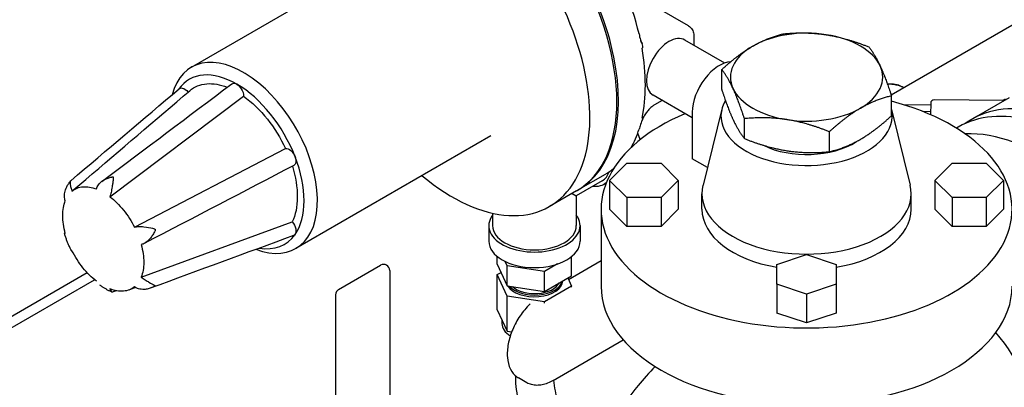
# Model space of a CAD drawing. Header units: inches. Extents: x 17 to 189, y 68 to 193.
# Tile 15 of 43: x 68.25 to 81.19, y 142.46 to 147.29. Entities that reach past the tile are written whole.
import ezdxf

# ---------------------------------------------------------------- set-up
doc = ezdxf.new("R2010")
doc.units = ezdxf.units.IN
doc.header["$LTSCALE"] = 10.666667
doc.header["$MEASUREMENT"] = 0
doc.layers.get('0').update_dxf_attribs({"lineweight": 25})

msp = doc.modelspace()

# ---------------------------------------------------------------- linework, layer by layer
for p, q in [((86.627, 150.301), (79.702, 146.303)), ((73.067, 148.148), (70.504, 146.668)), ((77.039, 147.212), (76.199, 147.697)), ((77.514, 146.725), (76.991, 147.027)), ((77.109, 147.072), (77.109, 146.958)), ((77.475, 146.376), (77.475, 146.638)), ((69.436, 144.968), (71.191, 146.288)), ((77.087, 146.004), (76.572, 146.301)), ((76.691, 146.233), (76.592, 146.176)), ((79.705, 146.031), (79.705, 146.293)), ((81.188, 146.232), (80.267, 146.241)), ((81.251, 146.269), (80.756, 145.983)), ((81.164, 146.233), (81.203, 146.255)), ((77.087, 146.079), (77.087, 145.467)), ((77.476, 146.12), (77.229, 145.12)), ((79.705, 146.113), (79.951, 145.12)), ((79.862, 146.179), (80.221, 146.175)), ((80.218, 146.085), (80.125, 146.086)), ((80.221, 146.197), (80.217, 146.047)), ((77.773, 145.732), (77.773, 145.994)), ((78.889, 145.559), (78.889, 145.822)), ((80.583, 145.883), (80.56, 145.87)), ((74.442, 145.767), (71.879, 144.287)), ((76.405, 145.719), (76.372, 145.805)), ((69.758, 144.567), (71.743, 145.601)), ((76.291, 145.621), (76.286, 145.618)), ((77.286, 145.352), (77.087, 145.467)), ((76.002, 145.183), (76.227, 145.408)), ((76.227, 145.408), (76.677, 145.408)), ((76.677, 145.408), (76.902, 145.183)), ((80.277, 145.183), (80.502, 145.408)), ((80.502, 145.408), (80.952, 145.408)), ((80.952, 145.408), (81.177, 145.183)), ((68.937, 145.041), (69.117, 145.195)), ((75.904, 145.177), (75.564, 144.981)), ((75.942, 145.261), (75.588, 145.057)), ((76.002, 145.183), (76.002, 144.803)), ((76.227, 144.958), (76.002, 145.183)), ((76.902, 145.183), (76.677, 144.958)), ((76.902, 145.183), (76.902, 144.803)), ((80.277, 145.183), (80.277, 144.803)), ((80.502, 144.958), (80.277, 145.183)), ((81.177, 145.183), (80.952, 144.958)), ((81.177, 145.183), (81.177, 144.803)), ((75.566, 145.044), (75.212, 144.84)), ((75.958, 145.151), (75.929, 145.134)), ((75.51, 145.012), (75.564, 144.981)), ((75.564, 144.981), (75.564, 144.588)), ((76.227, 144.958), (76.227, 144.578)), ((76.677, 144.958), (76.227, 144.958)), ((76.677, 144.958), (76.677, 144.578)), ((77.215, 144.803), (77.215, 145.008)), ((79.965, 144.803), (79.965, 145.008)), ((80.502, 144.958), (80.502, 144.578)), ((80.952, 144.958), (80.502, 144.958)), ((80.952, 144.958), (80.952, 144.578)), ((75.89, 144.803), (75.89, 143.791)), ((76.227, 144.578), (76.002, 144.803)), ((76.902, 144.803), (76.677, 144.578)), ((80.502, 144.578), (80.277, 144.803)), ((81.177, 144.803), (80.952, 144.578)), ((74.464, 144.752), (74.464, 144.588)), ((69.846, 143.91), (71.832, 144.638)), ((74.414, 144.588), (74.414, 144.384)), ((75.614, 144.588), (75.614, 144.384)), ((76.677, 144.578), (76.227, 144.578)), ((80.952, 144.578), (80.502, 144.578)), ((74.526, 144.08), (74.526, 144.182)), ((75.502, 143.929), (75.502, 144.182)), ((78.2, 144.079), (78.59, 144.209)), ((78.59, 144.209), (78.98, 144.079)), ((72.441, 143.75), (72.992, 144.069)), ((74.526, 144.08), (74.657, 143.798)), ((74.657, 144.061), (74.63, 144.118)), ((75.145, 143.986), (74.657, 144.061)), ((74.657, 143.798), (74.657, 144.061)), ((75.317, 144.085), (75.145, 143.986)), ((75.89, 144.125), (75.463, 143.878)), ((78.2, 143.819), (78.2, 144.079)), ((78.98, 144.079), (78.98, 143.819)), ((56.099, 136.446), (69.135, 143.972)), ((56.099, 136.293), (69.235, 143.877)), ((73.112, 143.999), (73.112, 141.631)), ((74.526, 143.945), (74.575, 143.974)), ((74.526, 143.482), (74.526, 143.945)), ((74.657, 143.663), (74.526, 143.945)), ((75.145, 143.723), (75.145, 143.986)), ((75.145, 143.723), (75.502, 143.929)), ((75.453, 143.901), (75.502, 143.794)), ((74.657, 143.798), (75.145, 143.723)), ((75.502, 143.794), (75.145, 143.588)), ((75.502, 143.78), (75.502, 143.794)), ((78.2, 143.819), (78.2, 143.44)), ((78.59, 143.689), (78.2, 143.819)), ((78.98, 143.819), (78.59, 143.689)), ((78.98, 143.819), (78.98, 143.44)), ((72.401, 143.681), (72.401, 141.313)), ((74.657, 143.2), (74.657, 143.663)), ((75.145, 143.588), (74.657, 143.663)), ((78.59, 143.689), (78.59, 143.31)), ((75.145, 143.568), (75.145, 143.588)), ((74.526, 143.482), (74.657, 143.2)), ((78.59, 143.31), (78.2, 143.44)), ((78.98, 143.44), (78.59, 143.31)), ((74.586, 143.352), (74.586, 143.304)), ((74.657, 143.2), (74.715, 143.191)), ((75.26, 142.554), (76.182, 143.086)), ((74.764, 142.617), (74.764, 142.598)), ((74.914, 142.524), (74.804, 142.588))]:
    msp.add_line(p, q)
for centre, radius, start, end in [((80.266, 146.196), 0.045, 89.4731, 178.4196), ((73.032, 143.999), 0.08, 0, 120), ((72.481, 143.681), 0.08, 120, 180)]:
    msp.add_arc(centre, radius, start, end)
for centre, major_axis, start_param, end_param in [((74.66, 147.48), (-1.281, 2.219), 4.230484, 6.283185), ((74.285, 147.264), (-1.281, 2.219), 3.141593, 6.283185), ((74.307, 147.276), (-1.281, 2.219), 3.132969, 6.291809), ((73.931, 147.059), (-1.281, 2.219), 2.137182, 7.287596), ((78.59, 146.539), (-1, 0), 4.45059, 5.497787), ((76.782, 146.664), (-0.209, -0.363), 3.141593, 6.283185), ((78.59, 146.539), (1, 0), 0.261799, 1.308997), ((71.191, 145.478), (0.687, -1.191), 5.666296, 9.951135), ((74.66, 147.48), (-1.281, 2.219), 3.705676, 4.148305), ((78.59, 146.539), (-1, 0), 5.497787, 6.544985), ((77.441, 146.283), (0.25, 0.433), 0.347116, 2.356194), ((71.103, 145.426), (-0.625, 1.083), 5.497787, 6.536921), ((78.59, 146.539), (1, 0), 5.497787, 6.544985), ((71.103, 145.426), (0.625, -1.083), 1.308997, 2.356194), ((78.59, 146.539), (-1, 0), 0.261799, 1.308997), ((79.669, 146.283), (0.282, 0), 0.788778, 1.626738), ((78.59, 144.803), (2.7, 0), 2.204526, 7.428132), ((78.59, 146.028), (1.125, 0), 2.819564, 6.414224), ((82.256, 143.385), (1.5, -2.598), 6.225406, 9.482557), ((78.59, 146.539), (1, 0), 4.45059, 5.497787), ((82.083, 143.285), (1.5, -2.598), 0, 3.141593), ((74.66, 147.48), (1.281, -2.219), 0.325565, 0.481905), ((81.687, 143.056), (1.5, -2.598), 5.317651, 9.136282), ((78.59, 146.028), (-0.875, 0), 0.863942, 2.416293), ((71.103, 145.426), (0.625, -1.083), 0.261799, 1.308997), ((74.66, 147.48), (1.281, -2.219), 0, 0.092256), ((75.629, 145.654), (0.3, -0.52), 0.610401, 0.625466), ((75.629, 145.654), (0.275, -0.476), 0, 0.457031), ((75.629, 145.654), (0.3, -0.52), 5.872047, 6.391859), ((78.59, 145.008), (1.375, 0), 2.999696, 6.425082), ((78.59, 144.803), (-1.375, 0), 0, 1.283431), ((78.59, 144.803), (1.375, 0), 4.999754, 6.283185), ((75.014, 144.588), (0.6, 0), 2.730455, 6.694323), ((75.014, 144.588), (0.55, 0), 3.141593, 6.283185), ((71.103, 145.426), (0.625, -1.083), 5.841336, 6.544985), ((75.014, 144.384), (0.6, 0), 3.141593, 6.283185), ((75.014, 143.87), (-0.374, 0), 0.339386, 3.112738), ((75.014, 143.892), (0.374, 0), 3.608452, 6.140287), ((75.014, 143.892), (0.341, 0), 3.699567, 5.995033), ((78.59, 143.791), (2.7, 0), 3.141593, 6.283185), ((75.014, 143.304), (-0.427, 0), 0, 0.734038), ((80.711, 142.493), (-0.61, 1.057), 3.859842, 5.060199)]:
    msp.add_ellipse(centre, major_axis=major_axis, ratio=0.57735, start_param=start_param, end_param=end_param)
for points, knots in [([(77.039, 147.212), (77.049, 147.207), (77.058, 147.2), (77.074, 147.184), (77.081, 147.175), (77.092, 147.156), (77.096, 147.146), (77.103, 147.126), (77.105, 147.115), (77.109, 147.094), (77.109, 147.083), (77.109, 147.072)], [0.7853982, 0.7853982, 0.7853982, 0.7853982, 0.9424778, 0.9424778, 1.0995574, 1.0995574, 1.2566371, 1.2566371, 1.4137167, 1.4137167, 1.5707963, 1.5707963, 1.5707963, 1.5707963]), ([(76.39, 147.107), (76.393, 147.082), (76.399, 147.056), (76.418, 146.991), (76.43, 146.966), (76.435, 146.943), (76.436, 146.938), (76.436, 146.932), (76.436, 146.93), (76.435, 146.927), (76.434, 146.925), (76.433, 146.923), (76.432, 146.922), (76.43, 146.92), (76.429, 146.92), (76.428, 146.919)], [1.5452632, 1.5452632, 1.5452632, 1.5452632, 1.7293784, 1.7293784, 1.9838017, 1.9838017, 2.0527067, 2.0527067, 2.0862889, 2.0862889, 2.1115353, 2.1115353, 2.1365819, 2.1365819, 2.1559576, 2.1559576, 2.1559576, 2.1559576]), ([(76.436, 146.983), (76.434, 146.985), (76.432, 146.986), (76.428, 146.989), (76.426, 146.991), (76.422, 146.995), (76.42, 146.998), (76.417, 147.003), (76.415, 147.006), (76.412, 147.014), (76.41, 147.018), (76.409, 147.022)], [3.9269908, 3.9269908, 3.9269908, 3.9269908, 4.0251652, 4.0251652, 4.1233396, 4.1233396, 4.221514, 4.221514, 4.3196884, 4.3196884, 4.4178628, 4.4178628, 4.4178628, 4.4178628]), ([(70.345, 146.387), (70.356, 146.396), (70.371, 146.4), (70.387, 146.396), (70.412, 146.391), (70.44, 146.371), (70.462, 146.342)], [0.5482183, 0.5482183, 0.5482183, 0.5482183, 0.7267187, 0.7267187, 0.7267187, 0.9972949, 0.9972949, 0.9972949, 0.9972949]), ([(70.484, 146.361), (70.546, 146.414), (70.622, 146.445), (70.708, 146.452), (70.791, 146.459), (70.883, 146.443), (70.977, 146.406)], [0.0534652, 0.0534652, 0.0534652, 0.0534652, 0.5061072, 0.5061072, 0.5061072, 0.942182, 0.942182, 0.942182, 0.942182]), ([(71.036, 146.451), (71.037, 146.451), (71.038, 146.452), (71.04, 146.453), (71.053, 146.461), (71.07, 146.461), (71.087, 146.454), (71.093, 146.453), (71.098, 146.45), (71.103, 146.447)], [0.2371291, 0.2371291, 0.2371291, 0.2371291, 0.2561445, 0.2561445, 0.2561445, 0.446679, 0.446679, 0.446679, 0.5, 0.5, 0.5, 0.5]), ([(71.103, 146.447), (71.124, 146.434), (71.146, 146.412), (71.162, 146.386), (71.182, 146.355), (71.192, 146.318), (71.191, 146.288)], [0.5, 0.5, 0.5, 0.5, 0.7267187, 0.7267187, 0.7267187, 1, 1, 1, 1]), ([(79.753, 146.444), (79.728, 146.446), (79.702, 146.447), (79.668, 146.447), (79.661, 146.446), (79.653, 146.446)], [0, 0, 0, 0, 0.002088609, 0.002088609, 0.002685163, 0.002685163, 0.002685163, 0.002685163]), ([(79.868, 146.398), (79.848, 146.41), (79.829, 146.419), (79.791, 146.434), (79.772, 146.439), (79.753, 146.444)], [0.000023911, 0.000023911, 0.000023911, 0.000023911, 0.002088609, 0.002088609, 0.004177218, 0.004177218, 0.004177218, 0.004177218]), ([(71.191, 146.288), (71.301, 146.211), (71.408, 146.108), (71.504, 145.988), (71.597, 145.871), (71.679, 145.739), (71.743, 145.601)], [0, 0, 0, 0, 0.506107, 0.506107, 0.506107, 1, 1, 1, 1]), ([(76.592, 146.176), (76.58, 146.169), (76.567, 146.16), (76.542, 146.139), (76.529, 146.127), (76.504, 146.1), (76.492, 146.085), (76.47, 146.054), (76.46, 146.037), (76.442, 146.003), (76.434, 145.985), (76.427, 145.968)], [0, 0, 0, 0, 0.21076, 0.21076, 0.421521, 0.421521, 0.632281, 0.632281, 0.843041, 0.843041, 1.053801, 1.053801, 1.053801, 1.053801]), ([(76.428, 146.001), (76.428, 146.001), (76.428, 146.001), (76.43, 146.001), (76.431, 146.002), (76.433, 146.002), (76.434, 146.002), (76.435, 146.002), (76.435, 146.001), (76.436, 145.999), (76.436, 145.998), (76.436, 145.994), (76.435, 145.99), (76.429, 145.971), (76.418, 145.946), (76.399, 145.893), (76.393, 145.874), (76.39, 145.857)], [0.8763965, 0.8763965, 0.8763965, 0.8763965, 0.8780544, 0.8780544, 0.9117369, 0.9117369, 0.9375023, 0.9375023, 0.9633132, 0.9633132, 1.0007035, 1.0007035, 1.0701301, 1.0701301, 1.3252042, 1.3252042, 1.5228119, 1.5228119, 1.5228119, 1.5228119]), ([(71.743, 145.601), (71.764, 145.605), (71.79, 145.595), (71.814, 145.574), (71.832, 145.558), (71.848, 145.537), (71.859, 145.514), (71.863, 145.508), (71.866, 145.501), (71.868, 145.495)], [0, 0, 0, 0, 0.2561445, 0.2561445, 0.2561445, 0.446679, 0.446679, 0.446679, 0.5, 0.5, 0.5, 0.5]), ([(71.868, 145.495), (71.879, 145.467), (71.883, 145.438), (71.878, 145.417), (71.874, 145.399), (71.865, 145.386), (71.853, 145.379)], [0.5, 0.5, 0.5, 0.5, 0.7267187, 0.7267187, 0.7267187, 0.9100827, 0.9100827, 0.9100827, 0.9100827]), ([(71.833, 145.369), (71.876, 145.228), (71.899, 145.089), (71.898, 144.963), (71.898, 144.838), (71.875, 144.727), (71.832, 144.638)], [0.0060911, 0.0060911, 0.0060911, 0.0060911, 0.5061072, 0.5061072, 0.5061072, 1, 1, 1, 1]), ([(68.88, 145.118), (68.882, 145.122), (68.884, 145.126), (68.889, 145.134), (68.892, 145.138), (68.897, 145.145), (68.899, 145.149), (68.905, 145.157), (68.907, 145.16), (68.913, 145.168), (68.916, 145.172), (68.918, 145.175)], [0.46859441, 0.46859441, 0.46859441, 0.46859441, 0.48612885, 0.48612885, 0.50366329, 0.50366329, 0.52119772, 0.52119772, 0.53873216, 0.53873216, 0.5562666, 0.5562666, 0.5562666, 0.5562666]), ([(68.921, 145.178), (68.92, 145.177), (68.919, 145.176), (68.915, 145.17), (68.913, 145.165), (68.912, 145.152), (68.912, 145.144), (68.914, 145.122), (68.918, 145.106), (68.927, 145.074), (68.932, 145.058), (68.937, 145.041)], [-0.6301463, -0.6301463, -0.6301463, -0.6301463, -0.5698252, -0.5698252, -0.44925, -0.44925, -0.3319214, -0.3319214, -0.1455998, -0.1455998, 0, 0, 0, 0]), ([(69.259, 145.07), (69.264, 145.088), (69.272, 145.106), (69.297, 145.142), (69.313, 145.157), (69.365, 145.196), (69.404, 145.212), (69.445, 145.224), (69.453, 145.226), (69.463, 145.227), (69.466, 145.228), (69.471, 145.228), (69.472, 145.228), (69.475, 145.228), (69.475, 145.228), (69.477, 145.227), (69.477, 145.227), (69.478, 145.226), (69.479, 145.226), (69.48, 145.224), (69.48, 145.222), (69.48, 145.218), (69.48, 145.215), (69.48, 145.207), (69.479, 145.2), (69.476, 145.178), (69.474, 145.162), (69.47, 145.131), (69.467, 145.115), (69.461, 145.072), (69.456, 145.046), (69.447, 145.004), (69.442, 144.985), (69.436, 144.968)], [-1.361543, -1.361543, -1.361543, -1.361543, -1.242399, -1.242399, -1.116634, -1.116634, -0.882399, -0.882399, -0.818111, -0.818111, -0.77764, -0.77764, -0.753413, -0.753413, -0.73722, -0.73722, -0.723926, -0.723926, -0.703946, -0.703946, -0.680057, -0.680057, -0.641236, -0.641236, -0.569825, -0.569825, -0.44925, -0.44925, -0.331921, -0.331921, -0.1456, -0.1456, 0, 0, 0, 0]), ([(68.849, 144.916), (68.843, 144.932), (68.839, 144.951), (68.838, 144.994), (68.841, 145.017), (68.854, 145.068), (68.866, 145.095), (68.88, 145.118)], [-1.3615434, -1.3615434, -1.3615434, -1.3615434, -1.2423994, -1.2423994, -1.1166338, -1.1166338, -0.951622, -0.951622, -0.951622, -0.951622]), ([(68.937, 145.041), (68.978, 145.075), (69.026, 145.094), (69.137, 145.104), (69.197, 145.094), (69.259, 145.07)], [-1.369899, -1.369899, -1.369899, -1.369899, -0.684949, -0.684949, 0, 0, 0, 0]), ([(68.849, 144.486), (68.827, 144.568), (68.815, 144.647), (68.815, 144.794), (68.827, 144.86), (68.849, 144.916)], [-1.369899, -1.369899, -1.369899, -1.369899, -0.684949, -0.684949, 0, 0, 0, 0]), ([(69.436, 144.968), (69.498, 144.92), (69.559, 144.86), (69.669, 144.723), (69.718, 144.647), (69.758, 144.567)], [-1.369899, -1.369899, -1.369899, -1.369899, -0.684949, -0.684949, 0, 0, 0, 0]), ([(69.758, 144.567), (69.774, 144.572), (69.792, 144.575), (69.836, 144.578), (69.859, 144.576), (69.926, 144.569), (69.965, 144.561), (70.004, 144.551), (70.011, 144.549), (70.02, 144.546), (70.023, 144.544), (70.027, 144.542), (70.028, 144.541), (70.03, 144.54), (70.03, 144.539), (70.031, 144.538), (70.031, 144.537), (70.032, 144.536), (70.032, 144.535), (70.032, 144.532), (70.031, 144.53), (70.03, 144.524), (70.028, 144.52), (70.023, 144.51), (70.019, 144.502), (70.005, 144.477), (69.995, 144.461), (69.975, 144.432), (69.963, 144.418), (69.933, 144.386), (69.913, 144.37), (69.879, 144.349), (69.862, 144.343), (69.846, 144.34)], [-1.361543, -1.361543, -1.361543, -1.361543, -1.242399, -1.242399, -1.116634, -1.116634, -0.882399, -0.882399, -0.818111, -0.818111, -0.77764, -0.77764, -0.753413, -0.753413, -0.73722, -0.73722, -0.723926, -0.723926, -0.703946, -0.703946, -0.680057, -0.680057, -0.641236, -0.641236, -0.569825, -0.569825, -0.44925, -0.44925, -0.331921, -0.331921, -0.1456, -0.1456, 0, 0, 0, 0]), ([(71.832, 144.638), (71.853, 144.612), (71.87, 144.579), (71.877, 144.547), (71.882, 144.524), (71.881, 144.503), (71.875, 144.487), (71.873, 144.482), (71.871, 144.478), (71.868, 144.474)], [0, 0, 0, 0, 0.2561445, 0.2561445, 0.2561445, 0.446679, 0.446679, 0.446679, 0.5, 0.5, 0.5, 0.5]), ([(68.838, 144.489), (68.838, 144.489), (68.838, 144.489), (68.839, 144.49), (68.843, 144.489), (68.849, 144.486)], [-0.1814278, -0.1814278, -0.1814278, -0.1814278, -0.1455998, -0.1455998, 0, 0, 0, 0]), ([(68.922, 144.273), (68.915, 144.287), (68.909, 144.301), (68.896, 144.33), (68.89, 144.344), (68.878, 144.372), (68.872, 144.387), (68.862, 144.416), (68.857, 144.43), (68.847, 144.46), (68.842, 144.474), (68.838, 144.489)], [5.6116, 5.6116, 5.6116, 5.6116, 5.6698748, 5.6698748, 5.7281495, 5.7281495, 5.7864243, 5.7864243, 5.844699, 5.844699, 5.9029738, 5.9029738, 5.9029738, 5.9029738]), ([(69.846, 144.34), (69.868, 144.259), (69.88, 144.179), (69.88, 144.032), (69.868, 143.966), (69.846, 143.91)], [-1.369899, -1.369899, -1.369899, -1.369899, -0.684949, -0.684949, 0, 0, 0, 0]), ([(69.259, 143.858), (69.197, 143.906), (69.137, 143.966), (69.026, 144.103), (68.978, 144.179), (68.937, 144.259)], [-1.369899, -1.369899, -1.369899, -1.369899, -0.684949, -0.684949, 0, 0, 0, 0]), ([(69.846, 143.91), (69.863, 143.9), (69.88, 143.889), (69.916, 143.866), (69.933, 143.855), (69.978, 143.827), (70.001, 143.815), (70.022, 143.806), (70.025, 143.805), (70.029, 143.803), (70.03, 143.802), (70.032, 143.801), (70.032, 143.801), (70.032, 143.8), (70.032, 143.799), (70.032, 143.799), (70.031, 143.798), (70.031, 143.797), (70.03, 143.797), (70.028, 143.795), (70.027, 143.794), (70.021, 143.791), (70.017, 143.789), (70.008, 143.783), (70, 143.779), (69.973, 143.768), (69.956, 143.762), (69.922, 143.754), (69.904, 143.751), (69.859, 143.749), (69.833, 143.753), (69.791, 143.765), (69.773, 143.774), (69.758, 143.785)], [-1.361543, -1.361543, -1.361543, -1.361543, -1.242399, -1.242399, -1.116634, -1.116634, -0.882399, -0.882399, -0.818111, -0.818111, -0.77764, -0.77764, -0.753413, -0.753413, -0.73722, -0.73722, -0.723926, -0.723926, -0.703946, -0.703946, -0.680057, -0.680057, -0.641236, -0.641236, -0.569825, -0.569825, -0.44925, -0.44925, -0.331921, -0.331921, -0.1456, -0.1456, 0, 0, 0, 0]), ([(69.463, 143.713), (69.452, 143.719), (69.441, 143.724), (69.418, 143.735), (69.407, 143.741), (69.386, 143.753), (69.375, 143.759), (69.354, 143.773), (69.343, 143.779), (69.322, 143.793), (69.312, 143.801), (69.302, 143.808)], [4.5983189, 4.5983189, 4.5983189, 4.5983189, 4.64785, 4.64785, 4.6973811, 4.6973811, 4.7469122, 4.7469122, 4.7964433, 4.7964433, 4.8459743, 4.8459743, 4.8459743, 4.8459743]), ([(69.758, 143.785), (69.718, 143.752), (69.669, 143.732), (69.559, 143.722), (69.498, 143.732), (69.436, 143.756)], [-1.369899, -1.369899, -1.369899, -1.369899, -0.684949, -0.684949, 0, 0, 0, 0]), ([(69.436, 143.756), (69.442, 143.744), (69.447, 143.734), (69.456, 143.719), (69.46, 143.715), (69.463, 143.713)], [-1.3615434, -1.3615434, -1.3615434, -1.3615434, -1.2423994, -1.2423994, -1.1271502, -1.1271502, -1.1271502, -1.1271502]), ([(74.959, 143.562), (74.957, 143.56), (74.955, 143.558), (74.906, 143.51), (74.863, 143.458), (74.787, 143.345), (74.754, 143.285), (74.702, 143.161), (74.682, 143.097), (74.658, 142.973), (74.654, 142.913), (74.663, 142.8), (74.676, 142.749), (74.719, 142.662), (74.748, 142.627), (74.79, 142.596), (74.797, 142.592), (74.804, 142.588)], [5.030124, 5.030124, 5.030124, 5.030124, 5.045507, 5.045507, 5.377506, 5.377506, 5.707821, 5.707821, 6.03842, 6.03842, 6.371033, 6.371033, 6.702981, 6.702981, 7.013011, 7.013011, 7.068583, 7.068583, 7.068583, 7.068583]), ([(76.601, 142.737), (76.52, 142.655), (76.445, 142.571), (76.149, 142.21), (75.986, 141.927), (75.873, 141.67)], [2.5139825, 2.5139825, 2.5139825, 2.5139825, 2.570591, 2.570591, 2.7563706, 2.7563706, 2.7563706, 2.7563706]), ([(74.764, 142.598), (74.764, 142.49), (74.779, 142.378), (74.812, 142.241), (74.819, 142.216), (74.826, 142.19)], [6.2831853, 6.2831853, 6.2831853, 6.2831853, 6.5973446, 6.5973446, 6.6691551, 6.6691551, 6.6691551, 6.6691551]), ([(75.26, 142.554), (75.236, 142.54), (75.212, 142.528), (75.163, 142.509), (75.139, 142.502), (75.091, 142.492), (75.068, 142.49), (75.021, 142.49), (74.998, 142.493), (74.955, 142.505), (74.934, 142.513), (74.914, 142.524)], [4.712389, 4.712389, 4.712389, 4.712389, 4.8694686, 4.8694686, 5.0265482, 5.0265482, 5.1836279, 5.1836279, 5.3407075, 5.3407075, 5.4977871, 5.4977871, 5.4977871, 5.4977871]), ([(75.265, 142.557), (75.267, 142.514), (75.274, 142.467), (75.298, 142.351), (75.32, 142.28), (75.378, 142.136), (75.415, 142.062), (75.471, 141.97), (75.486, 141.947), (75.502, 141.924)], [6.3492455, 6.3492455, 6.3492455, 6.3492455, 6.5508223, 6.5508223, 6.8282153, 6.8282153, 7.1130383, 7.1130383, 7.2099119, 7.2099119, 7.2099119, 7.2099119])]:
    msp.add_open_spline(points, degree=3, knots=knots)
for points in [[(78.291, 147.11), (78.59, 147.136), (78.849, 147.096)], [(77.883, 146.947), (78.072, 147.056), (78.291, 147.11)], [(78.849, 147.096), (79.108, 147.056), (79.406, 146.937)], [(77.475, 146.638), (77.693, 146.837), (77.883, 146.947)], [(79.406, 146.937), (79.487, 146.837), (79.556, 146.688)], [(77.624, 146.389), (77.555, 146.539), (77.475, 146.638)], [(79.556, 146.688), (79.625, 146.539), (79.705, 146.293)], [(77.475, 146.376), (77.555, 146.13), (77.624, 145.981)], [(77.773, 145.994), (77.693, 146.24), (77.624, 146.389)], [(79.705, 146.293), (79.487, 146.24), (79.297, 146.13)], [(79.297, 146.13), (79.108, 146.021), (78.889, 145.822)], [(77.624, 145.981), (77.693, 145.831), (77.773, 145.732)], [(78.331, 145.981), (78.072, 146.021), (77.773, 145.994)], [(78.889, 145.822), (78.59, 145.941), (78.331, 145.981)], [(79.297, 145.722), (79.487, 145.831), (79.705, 146.031)], [(77.773, 145.732), (78.072, 145.613), (78.331, 145.573)], [(78.889, 145.559), (79.108, 145.613), (79.297, 145.722)], [(78.331, 145.573), (78.59, 145.533), (78.889, 145.559)]]:
    msp.add_rational_spline(points, [1, 1.0379548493, 1], degree=2)
for points in [[(68.921, 145.178), (69.396, 145.581), (69.87, 145.984), (70.345, 146.387)], [(69.117, 145.195), (69.574, 145.584), (70.029, 145.972), (70.484, 146.361)], [(69.331, 145.17), (69.899, 145.597), (70.468, 146.024), (71.036, 146.451)], [(71.853, 145.379), (71.197, 145.037), (70.542, 144.696), (69.887, 144.354)], [(68.838, 144.49), (68.841, 144.491), (68.844, 144.493), (68.847, 144.495)], [(71.848, 144.458), (71.223, 144.228), (70.599, 143.999), (69.974, 143.769)], [(71.868, 144.474), (71.863, 144.467), (71.856, 144.461), (71.848, 144.458)], [(68.937, 144.259), (68.932, 144.26), (68.926, 144.264), (68.922, 144.273)], [(69.774, 143.775), (69.743, 143.764), (69.713, 143.753), (69.682, 143.742)], [(69.516, 143.733), (69.5, 143.726), (69.484, 143.72), (69.468, 143.713)]]:
    msp.add_open_spline(points, degree=3)

doc.saveas('drawing.dxf')
